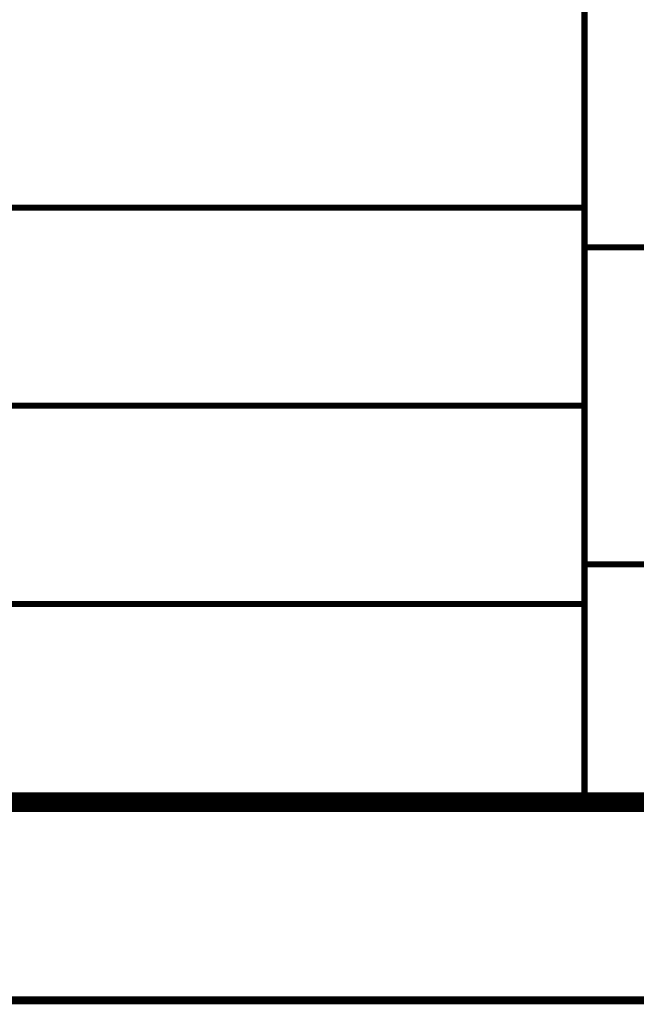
# Model space of a CAD drawing. Header units: millimetres. Extents: x 0 to 840, y 0 to 594.
# Tile 18 of 33: x 561 to 593, y 0 to 49. Entities that reach past the tile are written whole.
import ezdxf

# ---------------------------------------------------------------- set-up
doc = ezdxf.new("R2010")
doc.units = ezdxf.units.MM
doc.header["$LTSCALE"] = 46.2
doc.layers.get('0').update_dxf_attribs({"linetype": 'CONTINUOUS'})
doc.layers.add('GDU1040-22_DXF_FORMAT', color=7, linetype='CONTINUOUS')

# ---------------------------------------------------------------- blocks, each defined once
blk = doc.blocks.new('*T16')
at = {"color": 1, "linetype": 'Continuous'}
for p, q in [((0, 0), (120, 0)), ((0, 0), (0, -40)), ((30, 0), (30, -40)), ((60, 0), (60, -40)), ((90, 0), (90, -40)), ((120, 0), (120, -40)), ((0, -10), (120, -10)), ((0, -20), (120, -20)), ((0, -30), (120, -30)), ((0, -40), (120, -40))]:
    blk.add_line(p, q, dxfattribs=at)
blk = doc.blocks.new('*T17')
at = {"color": 1, "linetype": 'Continuous'}
for p, q in [((0, 0), (120, 0)), ((0, 0), (0, -12)), ((60, 0), (60, -12)), ((90, 0), (90, -12)), ((120, 0), (120, -12)), ((0, -12), (120, -12))]:
    blk.add_line(p, q, dxfattribs=at)
blk = doc.blocks.new('*T18')
at = {"color": 1, "linetype": 'Continuous'}
for p, q in [((0, 0), (120, 0)), ((0, 0), (0, -16)), ((15, 0), (15, -16)), ((30, 0), (30, -16)), ((45, 0), (45, -16)), ((60, 0), (60, -16)), ((90, 0), (90, -16)), ((120, 0), (120, -16)), ((0, -16), (120, -16))]:
    blk.add_line(p, q, dxfattribs=at)
blk = doc.blocks.new('*T19')
at = {"color": 1, "linetype": 'Continuous'}
for p, q in [((0, 0), (60, 0)), ((0, 0), (0, -12)), ((60, 0), (60, -12)), ((0, -12), (60, -12))]:
    blk.add_line(p, q, dxfattribs=at)

msp = doc.modelspace()

# ---------------------------------------------------------------- linework, layer by layer
at = {"layer": 'GDU1040-22_DXF_FORMAT', "color": 1, "linetype": 'Continuous'}
for points, const_width in [([(590, 10), (590, 100)], 0.3), ([(470, 40), (590, 40)], 0.3), ([(590, 38), (710, 38)], 0.3), ([(470, 30), (590, 30)], 0.3), ([(590, 22), (710, 22)], 0.3), ([(470, 20), (590, 20)], 0.3), ([(-0.2, 0), (840, 0)], 0.4)]:
    msp.add_lwpolyline(points, dxfattribs=dict(at, const_width=const_width))
at = {"layer": 'GDU1040-22_DXF_FORMAT', "color": 7, "linetype": 'Continuous', "const_width": 1}
msp.add_lwpolyline([(49.5, 10), (830.5, 10)], dxfattribs=at)

# ---------------------------------------------------------------- block references
for name, p in [('*T16', (469.85, 50)), ('*T17', (589.85, 50)), ('*T18', (589.85, 38)), ('*T19', (589.85, 22))]:
    msp.add_blockref(name, p)

doc.saveas('drawing.dxf')
